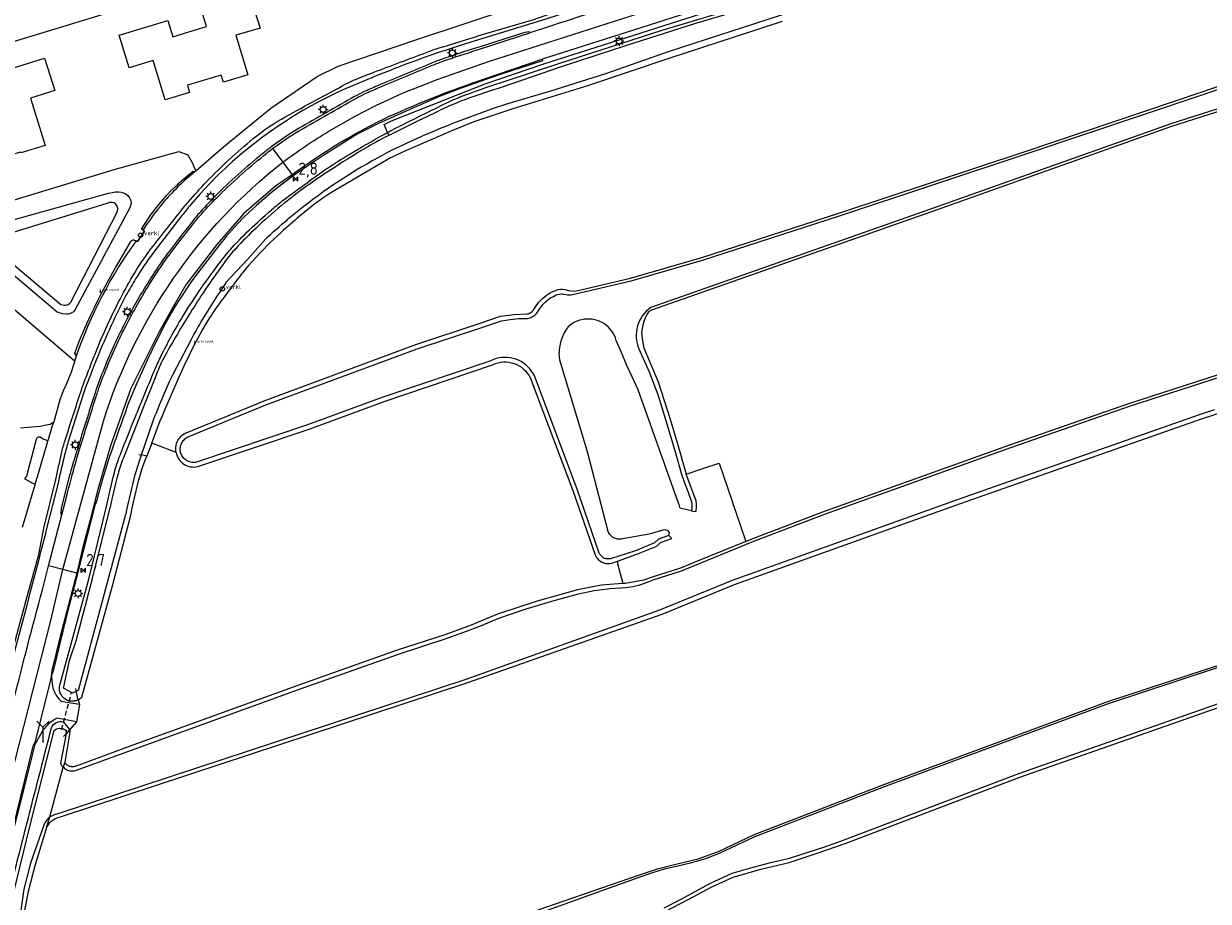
# Model space of a CAD drawing. Extents: x 120829 to 122681, y 456360 to 459111.
# Tile 20 of 32: x 121510 to 121753, y 458228 to 458408. Entities that reach past the tile are written whole.
import ezdxf

# ---------------------------------------------------------------- set-up
doc = ezdxf.new("R2010")
doc.units = 0
doc.header["$LTSCALE"] = 4
doc.linetypes.add('STIPPELFIJN', pattern=[0.375, 0.25, -0.125])
doc.layers.get('0').update_dxf_attribs({"linetype": 'CONTINUOUS'})
for name, color, linetype in [('G_BTD', 3, 'CONTINUOUS'), ('G_OTD', 32, 'CONTINUOUS'), ('G_OWG', 6, 'CONTINUOUS'), ('G_OWT', 6, 'CONTINUOUS'), ('G_WGD', 7, 'CONTINUOUS'), ('G_WGI', 1, 'CONTINUOUS'), ('G_WTD', 5, 'CONTINUOUS'), ('LKWDUP', 5, 'CONTINUOUS'), ('LSHD', 3, 'CONTINUOUS'), ('PPALHM', 10, 'CONTINUOUS')]:
    doc.layers.add(name, color=color, linetype=linetype)
doc.layers.add('PBRD', color=7, linetype='CONTINUOUS', true_color=0xbd2877)
doc.layers.add('PPAL', color=7, linetype='CONTINUOUS', true_color=0xbd2877)
doc.styles.add('ISO', font='ISO')
doc.styles.get("Standard").update_dxf_attribs({"font": 'ISO'})

# ---------------------------------------------------------------- blocks, each defined once
blk = doc.blocks.new('lichtmast')
at = {"color": 0}
for p, q in [((-0.6, 0), (-1, 0)), ((-0.71, 0.71), (-0.42, 0.42)), ((0, 0.6), (0, 1)), ((0.42, 0.42), (0.71, 0.71)), ((0.6, 0), (1, 0)), ((-0.42, -0.42), (-0.71, -0.71)), ((0, -0.6), (0, -1)), ((0.42, -0.42), (0.71, -0.71))]:
    blk.add_line(p, q, dxfattribs=at)
blk.add_circle((0, 0), 0.6, dxfattribs=at)
blk = doc.blocks.new('kilometerpaal')
at = {"color": 0}
for p, q in [((-0.44, 0.44), (0.44, -0.44)), ((-0.44, -0.44), (-0.44, 0.44)), ((0.44, 0.44), (-0.44, -0.44)), ((0.44, -0.44), (0.44, 0.44))]:
    blk.add_line(p, q, dxfattribs=at)
at = {"color": 0, "style": 'ISO'}
blk.add_attdef('KILOMETERPAAL', (0.59, 0.87), '', height=2.5, dxfattribs=at)
blk = doc.blocks.new('verklikker')
at = {"color": 0}
blk.add_circle((0, 0), 0.45, dxfattribs=at)
at = {"color": 0, "style": 'ISO'}
blk.add_attdef('VERKLIKKER', (0.7, 0), '', height=0.9, dxfattribs=at)
blk = doc.blocks.new('grensmarkering')
at = {"linetype": 'ByBlock', "lineweight": -2}
h = blk.add_hatch(color=0, dxfattribs=at)
h.dxf.hatch_style = 1
h.paths.add_polyline_path([(0.09, 0.55, 0.219912), (0.05, 0.61, -0.457379), (0.04, 0.66, 2.245674), (-0.04, 0.66, -0.457379), (-0.05, 0.61, 0.219912), (-0.09, 0.55), (-0.15, 0.04), (-0.18, 0.04), (-0.18, 0.01, 0.018367), (-0.1, 0, -0.954633), (0.1, 0, 0.018367), (0.18, 0.01), (0.18, 0.04), (0.15, 0.04)])
at = {"linetype": 'ByBlock', "lineweight": -2, "true_color": 0x681648}
h = blk.add_hatch(color=219, dxfattribs=at)
h.dxf.hatch_style = 1
h.paths.add_polyline_path([(0.1, 0, 1), (-0.1, 0, 1)])
at = {"linetype": 'ByBlock', "lineweight": -2}
h = blk.add_hatch(color=0, dxfattribs=at)
h.dxf.hatch_style = 1
h.paths.add_polyline_path([(0.18, -0.04, -0.022381), (0.08, -0.06, -0.528879), (-0.08, -0.06, -0.022381), (-0.18, -0.04), (-0.18, -0.13, 0.083333), (0.18, -0.13)])
at = {"color": 0, "linetype": 'ByBlock', "lineweight": -2}
blk.add_attdef('GRENSMARKERING', (0.5, 0.35), '', height=0.5, dxfattribs=at)
blk = doc.blocks.new('wegwijzer')
at = {"color": 0}
for q in [(-0.424, 1.424), (0.424, 1.424), (0, 0)]:
    blk.add_line((0, 1), q, dxfattribs=at)
blk = doc.blocks.new('verkeersbord-pl')
at = {"linetype": 'Continuous'}
blk.add_circle((0, 0), 0.03, dxfattribs=at)

msp = doc.modelspace()

# ---------------------------------------------------------------- linework, layer by layer
at = {"layer": 'G_BTD', "linetype": 'Continuous', "transparency": 33554687}
for points in [[(121541.54, 458320.02), (121536.554, 458321.928)], [(121646.155, 458315.606), (121649.566, 458316.743), (121652.954, 458317.872), (121655.609, 458310.022), (121655.611, 458310.017), (121658.263, 458302.172), (121658.39, 458301.796)], [(121632.07, 458297.775), (121632.069, 458297.263), (121633.192, 458293.144)]]:
    msp.add_lwpolyline(points, dxfattribs=at)
at = {"layer": 'G_OTD', "linetype": 'Continuous', "transparency": 33554687}
for points in [[(121656.892, 458449.565), (121625.34, 458440.03), (121607.8, 458434.7), (121562.39, 458420.835), (121537.35, 458413.19), (121500, 458401.77)], [(121556.28, 458397.49), (121551.25, 458395.97), (121550.81, 458397.43), (121547.116, 458396.311), (121543.88, 458395.33), (121544.33, 458393.87), (121539.3, 458392.35), (121536.86, 458400.42), (121531.91, 458398.92), (121529.89, 458405.6), (121539.85, 458408.61), (121540.86, 458405.26), (121544.141, 458406.256), (121547.78, 458407.36), (121546.76, 458410.71), (121556.71, 458413.73), (121558.77, 458407.06), (121553.83, 458405.58), (121556.28, 458397.49)], [(121514.71, 458382.99), (121509.72, 458381.45), (121509.66, 458381.64), (121505.947, 458380.485), (121502.75, 458379.49), (121502.81, 458379.3), (121500, 458378.43), (121497.8, 458377.75), (121495.6, 458384.85), (121490.65, 458383.31), (121487.85, 458392.6), (121497.79, 458395.68), (121498.82, 458392.34), (121500, 458392.7), (121502.035, 458393.331), (121505.71, 458394.47), (121504.67, 458397.82), (121514.6, 458400.89), (121516.66, 458394.24), (121511.7, 458392.7), (121514.71, 458382.99)], [(121477.134, 458362.317), (121500, 458369.29), (121528.849, 458378.084), (121542.095, 458381.756), (121543.945, 458381.087), (121544.897, 458379.368), (121545.151, 458378.81), (121545.497, 458378.053), (121545.633, 458377.755)], [(121469.033, 458346.871), (121499.85, 458356.62), (121520.207, 458339.293), (121520.33, 458339.189), (121520.792, 458338.796)]]:
    msp.add_lwpolyline(points, dxfattribs=at)
at = {"layer": 'G_OWG', "linetype": 'Continuous', "transparency": 33554687}
for points in [[(121584.929, 458385.655), (121584.198, 458387.294), (121585.754, 458388.055), (121604.948, 458395.637), (121616.943, 458399.724), (121627.697, 458403.141), (121650.887, 458410.504), (121660.859, 458413.688), (121678.797, 458419.424)], [(121616.621, 458400.671), (121616.719, 458400.352), (121608.032, 458397.528), (121600.015, 458394.757), (121595.724, 458393.057), (121589.473, 458390.342), (121583.084, 458387.515), (121578.699, 458385.266), (121570.885, 458380.403), (121566.438, 458377.387), (121565.571, 458376.729)], [(121565.571, 458376.729), (121562.162, 458374.146), (121560.738, 458372.985), (121559.687, 458372.1), (121558.04, 458370.664), (121557.32, 458370.016), (121556.62, 458369.374), (121555.166, 458368.003), (121553.59, 458366.28), (121551.921, 458364.402), (121550.442, 458362.605), (121545.597, 458356.292), (121544.646, 458354.993), (121543.947, 458353.986), (121542.245, 458351.416), (121541.386, 458350.049), (121540.594, 458348.727), (121539.25, 458346.293), (121537.53, 458342.901), (121535.719, 458339.111), (121533.505, 458334.22), (121531.68, 458329.847)], [(121565.389, 458376.968), (121565.571, 458376.729)], [(121521.398, 458295.254), (121523.403, 458303.047), (121525.062, 458309.416)], [(121516.011, 458274.198), (121516.452, 458275.513), (121519.641, 458288.425), (121521.398, 458295.254)], [(121521.398, 458295.254), (121521.182, 458295.31)], [(121521.507, 458269.354), (121521.765, 458268.343)], [(121521.118, 458264.831), (121519.749, 458263.252)], [(121512.611, 458260.156), (121510.626, 458252.242), (121507.114, 458238.415), (121503.122, 458222.218)]]:
    msp.add_lwpolyline(points, dxfattribs=at)
for points in [[(121531.68, 458329.847, 0.0010186), (121528.144, 458319.891)], [(121528.144, 458319.891, 0.0132392), (121526.991, 458316.323)], [(121526.991, 458316.323, 0.0070686), (121525.062, 458309.416)]]:
    msp.add_lwpolyline(points, format="xyb", dxfattribs=at)
at = {"layer": 'G_OWT', "linetype": 'Continuous', "transparency": 33554687}
for points in [[(121662.346, 458427.743), (121662.663, 458425.269), (121662.01, 458423.309), (121658.691, 458421.818), (121643.412, 458417.434), (121617.396, 458408.87), (121601.109, 458403.882), (121598.355, 458403.007)], [(121679.193, 458418.19), (121663.759, 458413.358), (121641.142, 458406.581), (121619.743, 458399.669), (121609.173, 458396.141)], [(121541.54, 458320.02), (121541.49, 458320.39), (121541.47, 458320.76), (121541.49, 458321.12), (121541.55, 458321.49), (121541.64, 458321.85), (121541.77, 458322.19), (121541.94, 458322.52), (121542.13, 458322.84), (121542.36, 458323.13), (121542.62, 458323.39), (121542.9, 458323.63), (121543.2, 458323.85), (121543.52, 458324.03), (121543.83, 458324.16), (121559.62, 458330.65), (121590.71, 458342.17), (121603.72, 458346.46), (121608.08, 458347.97), (121610.89, 458348.35), (121613.53, 458348.44), (121613.73, 458348.49), (121613.96, 458348.57), (121614.18, 458348.68), (121614.38, 458348.81), (121614.58, 458348.96), (121614.75, 458349.14), (121614.9, 458349.33), (121615.36, 458350.08), (121615.97, 458350.87), (121616.66, 458351.58), (121617.43, 458352.21), (121618.27, 458352.75), (121619.18, 458353.2), (121619.91, 458353.43), (121620.41, 458353.5), (121620.76, 458353.5), (121621.27, 458353.43), (121622, 458353.28), (121622.47, 458353.21), (121623.36, 458353.09), (121634.76, 458355.78), (121649.37, 458359.98), (121677.43, 458369.09), (121715.69, 458381.78), (121751.98, 458393.97), (121792.18, 458407.9)], [(121665.832, 458408.421), (121643.01, 458400.933), (121625.739, 458395.11), (121610.641, 458390.482), (121602.63, 458387.802), (121600.404, 458386.969), (121598.206, 458386.064), (121588.593, 458381.877), (121586.546, 458380.937), (121585.727, 458380.525), (121585.522, 458380.417), (121584.727, 458379.978), (121574.14, 458373.77), (121572.908, 458373.008), (121572.493, 458372.736), (121571.448, 458372.036), (121570.424, 458371.296), (121570.031, 458371.006), (121568.885, 458370.115), (121566.406, 458368.057), (121565.945, 458367.666), (121563.613, 458365.617), (121563.147, 458365.193), (121560.8, 458363.01), (121558.907, 458361.085), (121557.063, 458359.113), (121556.421, 458358.39), (121555.796, 458357.651), (121555.191, 458356.896), (121554.985, 458356.63)], [(121809.85, 458407.32), (121745.7, 458386.87), (121696.47, 458369.4), (121639.07, 458349.23), (121638.44, 458348.84), (121638, 458348.22), (121637.54, 458347.11), (121637.22, 458345.86), (121637, 458344.56), (121637.1, 458343.34), (121637.5, 458341.49), (121640.39, 458334.5), (121642.82, 458327.1), (121644.46, 458321.57), (121645.99, 458316.06), (121646.155, 458315.606)], [(121585.78, 458398.519), (121582.262, 458397.115)], [(121584.929, 458385.655), (121585.2, 458385.046)], [(121550.214, 458376.975), (121548.322, 458375.082), (121546.452, 458372.991), (121544.608, 458370.877)], [(121542.751, 458368.615), (121537.724, 458362.147), (121536.759, 458360.859)], [(121536.554, 458321.928), (121538.252, 458326.367), (121538.687, 458327.442), (121539.254, 458328.76), (121542.261, 458335.655), (121543.235, 458337.799), (121545.387, 458342.281), (121546.148, 458343.675), (121546.929, 458345.059), (121547.731, 458346.43), (121548.552, 458347.79)], [(121541.54, 458320.02), (121541.63, 458319.66), (121541.75, 458319.32), (121541.91, 458318.98), (121542.1, 458318.67), (121542.32, 458318.37), (121542.57, 458318.1), (121542.85, 458317.85), (121543.15, 458317.64), (121543.47, 458317.45), (121543.8, 458317.3), (121544.15, 458317.18), (121544.51, 458317.1), (121544.88, 458317.06), (121545.25, 458317.05), (121545.62, 458317.08), (121546, 458317.15), (121568.84, 458324.79), (121584.44, 458330.58), (121606.46, 458338), (121607.05, 458338.25), (121607.59, 458338.42), (121608.13, 458338.53), (121608.69, 458338.59), (121609.25, 458338.6), (121609.81, 458338.55), (121610.36, 458338.44), (121610.89, 458338.28), (121611.41, 458338.07), (121611.91, 458337.81), (121612.38, 458337.51), (121612.81, 458337.15), (121613.21, 458336.76), (121613.57, 458336.33), (121613.88, 458335.87), (121614.15, 458335.38), (121614.38, 458334.83), (121622.91, 458312.21), (121627.48, 458299.06)], [(121658.39, 458301.796), (121659.85, 458302.39), (121674.71, 458308.06), (121712.51, 458321.58), (121736.91, 458330.09), (121757.87, 458336.85)], [(121523.079, 458333.553), (121522.586, 458332.12), (121519.454, 458322.273)], [(121756.43, 458328.37), (121751.76, 458326.86), (121702.34, 458309.49), (121656.03, 458292.91), (121641.13, 458286.85), (121601.3, 458272.78), (121517.99, 458245.33), (121517.48, 458245.2), (121517.05, 458245.04), (121516.64, 458244.84), (121516.25, 458244.6), (121515.89, 458244.32), (121515.56, 458244), (121515.27, 458243.65), (121515.045, 458243.32), (121515.062, 458243.378)], [(121536.554, 458321.928), (121535.538, 458319.271)], [(121521.507, 458269.354), (121521.759, 458269.509), (121521.879, 458269.597), (121521.97, 458269.672), (121521.993, 458269.691), (121522.002, 458269.699), (121522.205, 458269.898), (121528.517, 458292.706), (121532.286, 458307.185), (121532.636, 458308.947), (121533.013, 458310.703), (121533.417, 458312.454), (121533.847, 458314.198), (121534.1, 458315.136), (121534.379, 458316.066), (121534.685, 458316.988), (121535.017, 458317.901), (121535.538, 458319.271)], [(121535.538, 458319.271), (121534.428, 458319.521)], [(121647.225, 458308.095), (121647.538, 458308.031), (121648.123, 458307.905), (121648.17, 458308.12), (121648.25, 458308.76), (121648.26, 458309.41), (121648.19, 458310.13), (121647.04, 458313.17), (121646.155, 458315.606)], [(121517.355, 458313.776), (121515.067, 458304.69)], [(121517.644, 458272.022), (121523.641, 458294.036), (121527.236, 458308.681)], [(121632.07, 458297.775), (121636.061, 458299.182), (121640.109, 458300.838), (121640.899, 458301.601), (121643.231, 458302.41), (121642.594, 458302.983)], [(121658.39, 458301.796), (121648.956, 458297.958), (121644.98, 458296.34), (121639.21, 458294.45), (121637.4, 458293.88), (121635.54, 458293.5), (121633.72, 458293.18), (121633.192, 458293.144)], [(121627.48, 458299.06), (121627.61, 458298.79), (121627.76, 458298.53), (121627.94, 458298.3), (121628.14, 458298.08), (121628.37, 458297.89), (121628.61, 458297.72), (121628.87, 458297.57), (121629.14, 458297.45), (121629.42, 458297.36), (121629.71, 458297.3), (121630.01, 458297.27), (121630.3, 458297.27), (121630.6, 458297.3), (121630.89, 458297.36), (121632.07, 458297.775)], [(121633.192, 458293.144), (121629.622, 458292.897)], [(121629.622, 458292.897), (121628.8, 458292.84), (121623.88, 458291.88), (121615.61, 458289.55), (121607.45, 458286.86), (121602.09, 458284.64), (121596.67, 458282.68), (121586.92, 458279.47), (121566.34, 458272.22), (121533.41, 458260.27), (121520.87, 458255.68), (121520.68, 458255.63), (121520.5, 458255.6), (121520.31, 458255.59), (121520.13, 458255.6), (121519.95, 458255.62), (121519.77, 458255.67), (121519.6, 458255.73), (121519.43, 458255.81), (121519.27, 458255.91), (121519.13, 458256.02), (121518.99, 458256.15), (121518.88, 458256.29), (121518.77, 458256.44), (121518.712, 458256.544)], [(121587.33, 458216.45), (121636.37, 458233.36), (121640.3, 458234.69), (121644.32, 458235.69), (121648.64, 458236.75), (121652.81, 458238.24), (121659.95, 458241.61), (121686.32, 458251.8), (121732.61, 458268.95), (121760.8, 458278.23)], [(121641.87, 458225.94), (121646.71, 458228.42), (121651.44, 458230.99), (121655.76, 458232.99), (121661.44, 458234.62), (121667.27, 458235.99), (121673.04, 458237.85), (121678.73, 458239.86), (121714.58, 458253.48), (121768.95, 458272.53)], [(121519.648, 458269.111), (121520.798, 458269.095)], [(121521.507, 458269.354), (121521.069, 458271.074)], [(121519.749, 458263.252), (121518.501, 458264.779)], [(121519.749, 458263.252), (121519.77, 458262.981), (121519.753, 458262.709), (121518.832, 458256.978), (121518.712, 458256.544)], [(121519.749, 458263.252), (121518.985, 458262.371)], [(121518.712, 458256.544), (121518.426, 458255.51)], [(121515.062, 458243.378), (121515.665, 458245.332)], [(121515.062, 458243.378), (121512.599, 458235.262), (121511.219, 458230.042), (121509.941, 458223.365)]]:
    msp.add_lwpolyline(points, dxfattribs=at)
for points in [[(121598.355, 458403.007, 0.0143332), (121585.78, 458398.519)], [(121582.262, 458397.115, 0.0034326), (121576.375, 458394.637)], [(121609.173, 458396.141, 0.0132932), (121600.823, 458393.282)], [(121576.375, 458394.637, 0.0887466), (121550.214, 458376.975)], [(121600.823, 458393.282, 0.0250567), (121596.506, 458391.422)], [(121596.506, 458391.422, 0.0019962), (121586.07, 458386.243)], [(121584.166, 458385.24, -0.0035843), (121584.929, 458385.655)], [(121584.929, 458385.655, -0.0052257), (121586.07, 458386.243)], [(121577.176, 458381.215, -0.0084423), (121584.166, 458385.24)], [(121572.391, 458378.195, -0.0119697), (121577.176, 458381.215)], [(121571.045, 458377.26, -0.0099958), (121572.391, 458378.195)], [(121564.024, 458372.133, -0.0018181), (121571.045, 458377.26)], [(121544.608, 458370.877, 0.0119004), (121542.751, 458368.615)], [(121561.605, 458370.207, -0.0190917), (121564.024, 458372.133)], [(121557.13, 458366.201, -0.0097892), (121561.605, 458370.207)], [(121553.044, 458362.052, -0.0163934), (121557.13, 458366.201)], [(121550.806, 458359.342, -0.0274673), (121553.044, 458362.052)], [(121536.759, 458360.859, 0.0190944), (121533.265, 458355.647)], [(121547.343, 458354.619, -0.0014687), (121550.806, 458359.342)], [(121554.985, 458356.63, 0.00184), (121553.076, 458354.125)], [(121533.265, 458355.647, 0.0140031), (121531.342, 458352.329)], [(121543.121, 458348.224, -0.0100185), (121546.708, 458353.718)], [(121546.708, 458353.718, -0.0078039), (121547.343, 458354.619)], [(121553.076, 458354.125, 0.0015005), (121550.83, 458351.143)], [(121531.342, 458352.329, 0.0144681), (121528.631, 458346.911)], [(121550.83, 458351.143, 0.0225784), (121548.552, 458347.79)], [(121528.631, 458346.911, 0.01959), (121523.079, 458333.553)], [(121540.774, 458344.211, -0.0141673), (121543.121, 458348.224)], [(121538.659, 458340.17, -0.009119), (121540.774, 458344.211)], [(121537.402, 458337.474, -0.0144398), (121538.659, 458340.17)], [(121536.356, 458335.015, -0.0031943), (121537.402, 458337.474)], [(121534.085, 458329.549, -0.0013514), (121536.356, 458335.015)], [(121534.085, 458329.549, 0.0026441), (121533.505, 458328.118)], [(121530.083, 458319.502, -0.0004806), (121533.505, 458328.118)], [(121519.454, 458322.273, 0.0156008), (121518.702, 458319.594)], [(121518.702, 458319.594, 0.0073925), (121517.355, 458313.776)], [(121528.892, 458315.874, -0.0300619), (121530.083, 458319.502)], [(121527.236, 458308.681, -0.0156076), (121528.892, 458315.874)], [(121515.067, 458304.69, -0.0026701), (121507.641, 458276.21)], [(121517.958, 458270.387, -0.1626815), (121517.644, 458272.022)], [(121519.188, 458269.266, -0.1620456), (121517.958, 458270.387)], [(121519.648, 458269.111, -0.0449445), (121519.188, 458269.266)], [(121521.507, 458269.354, -0.0721003), (121520.798, 458269.095)], [(121516.005, 458263.557, -0.4254907), (121518.501, 458264.779)], [(121505.952, 458224.24, -0.0015001), (121516.005, 458263.557)]]:
    msp.add_lwpolyline(points, format="xyb", dxfattribs=at)
at = {"layer": 'G_WGD', "linetype": 'Continuous', "transparency": 33554687}
for points in [[(121652.75, 458418.573, 0.0009106), (121614.096, 458406.07)], [(121597.049, 458400.526, -0.007972), (121604.216, 458402.857)], [(121593.511, 458399.19, -0.0157211), (121597.049, 458400.526)], [(121583.012, 458394.793, -0.0022371), (121593.511, 458399.19)], [(121585.33, 458388.961, -0.0259464), (121604.627, 458396.584)], [(121566.887, 458386.039, -0.0030816), (121578.382, 458392.614)], [(121578.382, 458392.614, -0.0197869), (121580.192, 458393.542)], [(121580.192, 458393.542, -0.0081293), (121583.012, 458394.793)], [(121585.33, 458388.961, 0.0468588), (121565.389, 458376.968)], [(121561.317, 458382.329, -0.030833), (121566.887, 458386.039)], [(121563.429, 458379.548, -0.028014), (121572.876, 458385.885)], [(121550.429, 458372.818, -0.0237118), (121560.162, 458381.426)], [(121560.162, 458381.426, -0.005862), (121561.317, 458382.329)], [(121526.652, 458326.465, -0.1506123), (121563.429, 458379.548)], [(121546.815, 458368.995, -0.0095431), (121550.429, 458372.818)], [(121545.142, 458367.007, -0.0194144), (121546.815, 458368.995)], [(121540.113, 458360.474, -0.0022556), (121545.142, 458367.007)], [(121536.111, 458354.538, -0.0121453), (121539.125, 458359.116)], [(121539.125, 458359.116, -0.0112073), (121540.113, 458360.474)], [(121533.283, 458349.756, -0.0121013), (121536.111, 458354.538)], [(121531.036, 458345.561, -0.0093077), (121533.283, 458349.756)], [(121529.325, 458342.032, -0.0110614), (121531.036, 458345.561)], [(121527.212, 458337.118, -0.0115619), (121529.325, 458342.032)], [(121525.55, 458332.663, -0.0129722), (121527.212, 458337.118)], [(121525.177, 458331.533, -0.0061129), (121525.55, 458332.663)], [(121522.025, 458321.557, -0.0007867), (121525.177, 458331.533)], [(121520.974, 458318.012, -0.0082115), (121522.025, 458321.557)], [(121519.127, 458311.151, -0.0042704), (121520.974, 458318.012)], [(121502.713, 458246.671, -0.0065751), (121514.127, 458291.867)], [(121516.158, 458272.561, 0.0487162), (121516.377, 458271.517)], [(121516.377, 458271.517, 0.1182133), (121517.699, 458269.319)], [(121516.757, 458265.343, 0.0904113), (121514.613, 458263.527)]]:
    msp.add_lwpolyline(points, format="xyb", dxfattribs=at)
for points in [[(121572.876, 458385.885), (121578.296, 458389.01), (121582.531, 458391.158), (121588.118, 458393.766), (121591.447, 458395.098), (121595.103, 458396.501), (121605.822, 458400.286), (121653.687, 458415.66)], [(121654.623, 458412.746), (121637.093, 458407.15), (121617.737, 458401.051), (121616.621, 458400.671)], [(121604.216, 458402.857), (121614.096, 458406.07)], [(121604.627, 458396.584), (121616.621, 458400.671)], [(121561.317, 458382.329), (121563.429, 458379.548)], [(121563.429, 458379.548), (121565.389, 458376.968)], [(121565.389, 458376.968), (121561.932, 458374.615), (121555.459, 458369.061), (121549.923, 458362.703), (121543.584, 458354.426), (121540.926, 458349.868), (121538.095, 458344.774), (121532.282, 458333.144), (121528.092, 458321.402), (121525.507, 458312.439), (121523.92, 458306.256), (121522.396, 458300.347), (121521.182, 458295.31)], [(121500, 458365.5), (121527.7, 458373.17), (121528.42, 458373.35), (121529.14, 458373.47), (121529.72, 458373.47), (121530.3, 458373.42), (121531.1, 458373.13), (121531.64, 458372.73), (121532.02, 458372.24), (121532.3, 458371.68), (121532.33, 458371.15), (121532.1, 458370.23), (121520.83, 458349.35), (121520.5, 458348.87), (121520.02, 458348.58), (121519.45, 458348.41), (121519.06, 458348.38), (121518.28, 458348.43), (121517.14, 458348.78), (121501.29, 458362.21)], [(121529.18, 458370.97), (121528.84, 458371.19), (121528.46, 458371.29), (121527.99, 458371.27), (121527.34, 458371.11), (121502.98, 458363.55), (121504.18, 458361.92), (121517.91, 458350.35), (121518.54, 458350.23), (121518.98, 458350.26), (121519.39, 458350.37), (121519.71, 458350.55), (121520.02, 458350.89), (121520.12, 458351.11), (121529.52, 458369.44), (121529.6, 458370.08), (121529.5, 458370.54), (121529.18, 458370.97)], [(121518.302, 458296.064), (121526.652, 458326.465)], [(121518.157, 458307.269), (121519.127, 458311.151)], [(121515.422, 458296.817), (121518.157, 458307.269)], [(121488.99, 458180.552), (121500.204, 458224.404), (121515.78, 458285.3), (121518.302, 458296.064)], [(121514.127, 458291.867), (121515.422, 458296.817)], [(121518.302, 458296.064), (121515.422, 458296.817)], [(121521.182, 458295.31), (121518.302, 458296.064)], [(121521.182, 458295.31), (121517.793, 458282.299), (121516.063, 458275.303), (121515.907, 458274.252)], [(121515.907, 458274.252), (121515.768, 458273.319), (121512.597, 458260.562), (121512.402, 458260.206)], [(121516.011, 458274.198), (121515.907, 458274.252)], [(121516.011, 458274.198), (121516.158, 458272.561)], [(121521.765, 458268.343), (121519.546, 458268.723), (121518.071, 458268.975), (121517.699, 458269.319)], [(121521.765, 458268.343), (121521.118, 458264.831)], [(121521.118, 458264.831), (121518.636, 458265.29), (121517.164, 458265.562), (121516.757, 458265.343)], [(121514.613, 458263.527), (121514.32, 458263.147), (121512.611, 458260.156)], [(121512.402, 458260.206), (121512.198, 458259.834), (121502.99, 458222.693), (121502.881, 458222.278)], [(121512.611, 458260.156), (121512.402, 458260.206)]]:
    msp.add_lwpolyline(points, dxfattribs=at)
at = {"layer": 'G_WGI', "linetype": 'Continuous', "transparency": 33554687}
for points in [[(121614.096, 458406.07), (121614.009, 458406.31), (121613.095, 458406.166), (121611.977, 458405.792), (121604.084, 458403.287)], [(121518.157, 458307.269), (121517.968, 458307.339), (121518.072, 458308.633), (121519.788, 458315.392)]]:
    msp.add_lwpolyline(points, dxfattribs=at)
for points in [[(121604.084, 458403.287, 0.0077048), (121596.903, 458400.952)], [(121596.903, 458400.952, 0.0156061), (121593.339, 458399.606)], [(121593.339, 458399.606, 0.0021684), (121582.836, 458395.207)], [(121582.836, 458395.207, 0.0082226), (121580.003, 458393.95)], [(121578.161, 458393.006, 0.0031082), (121566.661, 458386.428)], [(121580.003, 458393.95, 0.0198856), (121578.161, 458393.006)], [(121566.661, 458386.428, 0.0311139), (121561.045, 458382.687)], [(121559.88, 458381.777, 0.0237809), (121550.108, 458373.133)], [(121561.045, 458382.687, 0.0071797), (121559.88, 458381.777)], [(121550.108, 458373.133, 0.0095124), (121546.482, 458369.298)], [(121546.482, 458369.298, 0.0194022), (121544.787, 458367.283)], [(121544.787, 458367.283, 0.0024244), (121539.755, 458360.747)], [(121538.755, 458359.373, 0.0121956), (121535.729, 458354.776)], [(121539.755, 458360.747, 0.0110753), (121538.755, 458359.373)], [(121535.729, 458354.776, 0.0119012), (121532.89, 458349.976)], [(121532.89, 458349.976, 0.0087093), (121530.635, 458345.767)], [(121530.635, 458345.767, 0.0108931), (121528.916, 458342.219)], [(121528.916, 458342.219, 0.0114191), (121526.794, 458337.286)], [(121526.794, 458337.286, 0.0130549), (121525.124, 458332.809)], [(121525.124, 458332.809, 0.0055342), (121524.748, 458331.67)], [(121524.748, 458331.67, 0.0007866), (121521.596, 458321.692)], [(121521.596, 458321.692, 0.0081792), (121520.541, 458318.133)], [(121519.788, 458315.392, -0.0017893), (121520.541, 458318.133)]]:
    msp.add_lwpolyline(points, format="xyb", dxfattribs=at)
at = {"layer": 'G_WTD', "linetype": 'Continuous', "transparency": 33554687}
for points in [[(121736.573, 458432.343), (121717.592, 458426.139), (121692.99, 458418.884), (121681.831, 458415.117), (121674.734, 458413.02), (121665.398, 458409.662), (121642.685, 458402.264), (121629.399, 458397.631), (121618.307, 458394.124), (121609.315, 458391.424), (121606.404, 458390.46)], [(121545.633, 458377.755), (121551.279, 458382.684), (121560.958, 458390.662), (121570.467, 458397.155), (121574.782, 458399.268), (121590.692, 458404.634), (121610.715, 458411.301), (121611.892, 458411.693), (121611.862, 458411.854), (121644.351, 458422.168), (121644.412, 458421.976), (121661.652, 458427.517)], [(121661.652, 458427.517), (121662.011, 458426.078), (121661.596, 458423.976), (121658.264, 458422.355), (121643.438, 458418.087), (121623.931, 458411.934), (121614.835, 458408.768), (121603.356, 458405.371)], [(121679.404, 458417.501), (121663.848, 458412.621), (121648.055, 458407.986), (121633.731, 458403.44), (121620.298, 458399.05), (121608.629, 458394.991)], [(121642.594, 458302.983), (121640.497, 458302.256), (121639.692, 458301.477), (121635.777, 458299.876), (121630.66, 458298.26), (121630.48, 458298.22), (121630.31, 458298.2), (121630.13, 458298.2), (121629.96, 458298.21), (121629.78, 458298.23), (121629.61, 458298.27), (121629.44, 458298.33), (121629.28, 458298.4), (121629.13, 458298.49), (121628.98, 458298.59), (121628.85, 458298.7), (121628.72, 458298.82), (121628.61, 458298.96), (121628.5, 458299.1), (121628.41, 458299.25), (121628.34, 458299.41), (121623.78, 458312.52), (121615.24, 458335.18), (121615.02, 458335.72), (121614.75, 458336.23), (121614.43, 458336.72), (121614.08, 458337.18), (121613.68, 458337.61), (121613.25, 458338), (121612.79, 458338.36), (121612.29, 458338.67), (121611.77, 458338.93), (121611.23, 458339.15), (121610.68, 458339.32), (121610.11, 458339.44), (121609.53, 458339.51), (121608.95, 458339.53), (121608.36, 458339.5), (121607.79, 458339.41), (121607.22, 458339.28), (121606.67, 458339.1), (121606.13, 458338.86), (121584.13, 458331.45), (121568.53, 458325.67), (121545.77, 458318.05), (121545.54, 458318), (121545.3, 458317.98), (121545.07, 458317.98), (121544.83, 458317.99), (121544.6, 458318.03), (121544.37, 458318.09), (121544.14, 458318.17), (121543.93, 458318.26), (121543.72, 458318.38), (121543.52, 458318.51), (121543.34, 458318.66), (121543.17, 458318.82), (121543.01, 458319), (121542.87, 458319.19), (121542.75, 458319.39), (121542.64, 458319.6), (121542.55, 458319.82), (121542.48, 458320.05), (121542.44, 458320.28), (121542.41, 458320.51), (121542.4, 458320.75), (121542.41, 458320.98), (121542.44, 458321.22), (121542.5, 458321.45), (121542.57, 458321.67), (121542.66, 458321.89), (121542.77, 458322.1), (121542.9, 458322.3), (121543.04, 458322.49), (121543.2, 458322.66), (121543.37, 458322.83), (121543.56, 458322.97), (121543.76, 458323.1), (121543.97, 458323.21), (121544.19, 458323.3), (121559.96, 458329.78), (121591.01, 458341.29), (121604.02, 458345.58), (121608.3, 458347.06), (121610.07, 458347.33), (121611.86, 458347.48), (121613.65, 458347.51), (121613.92, 458347.57), (121614.18, 458347.66), (121614.43, 458347.76), (121614.67, 458347.89), (121614.9, 458348.03), (121615.11, 458348.2), (121615.31, 458348.38), (121615.5, 458348.58), (121615.66, 458348.8), (121616, 458349.37), (121616.39, 458349.92), (121616.82, 458350.42), (121617.29, 458350.9), (121617.8, 458351.33), (121618.35, 458351.71), (121618.92, 458352.05), (121619.52, 458352.34), (121620.12, 458352.52), (121620.49, 458352.57), (121620.7, 458352.58), (121621.1, 458352.52), (121621.79, 458352.36), (121622.03, 458352.34), (121622.6, 458352.37), (121623.48, 458352.55), (121634.9, 458355.24), (121649.53, 458359.45), (121677.6, 458368.57), (121715.87, 458381.26), (121752.16, 458393.44), (121792.36, 458407.38)], [(121809.67, 458407.84), (121745.52, 458387.4), (121696.28, 458369.92), (121638.88, 458349.75), (121638.48, 458349.45), (121638.03, 458349.05)], [(121585.2, 458385.046), (121584.585, 458384.739)], [(121534.804, 458365.585), (121534.485, 458365.846), (121535.137, 458366.897), (121535.82, 458367.929), (121536.532, 458368.941), (121536.899, 458369.439), (121537.273, 458369.932), (121538.043, 458370.901), (121538.841, 458371.847), (121539.658, 458372.761), (121540.5, 458373.651), (121541.368, 458374.517), (121541.811, 458374.94), (121542.26, 458375.357), (121543.176, 458376.171), (121544.116, 458376.959), (121545.077, 458377.719), (121545.424, 458377.573)], [(121545.633, 458377.755), (121545.424, 458377.573)], [(121534.804, 458365.585), (121535.812, 458367.16)], [(121521.126, 458339.842), (121520.759, 458340.296), (121521.36, 458341.885), (121521.987, 458343.464), (121522.64, 458345.033), (121523.318, 458346.591), (121524.018, 458348.128), (121524.743, 458349.654), (121525.493, 458351.168), (121526.268, 458352.669), (121527.42, 458354.824), (121528.598, 458356.964), (121529.197, 458358.029), (121529.803, 458359.09), (121531.033, 458361.201), (121532.29, 458363.296), (121532.381, 458363.414), (121532.496, 458363.509), (121532.504, 458363.513), (121532.511, 458363.518), (121532.531, 458363.53), (121532.551, 458363.541), (121532.561, 458363.546), (121532.629, 458363.575), (121532.774, 458363.611), (121532.923, 458363.613), (121532.955, 458363.608), (121532.979, 458363.6), (121532.985, 458363.598), (121533.199, 458363.506), (121533.412, 458363.41)], [(121533.412, 458363.41), (121533.647, 458363.295), (121535.048, 458365.396), (121534.804, 458365.585)], [(121559.88, 458363.794), (121556.168, 458359.611), (121551.848, 458354.962)], [(121638.03, 458349.05), (121637.61, 458348.61), (121637.23, 458348.14), (121636.9, 458347.64), (121636.61, 458347.11), (121636.37, 458346.56), (121636.17, 458345.99), (121636.03, 458345.41), (121635.94, 458344.81), (121635.9, 458344.21), (121635.91, 458343.61), (121635.98, 458343.01), (121636.09, 458342.42), (121636.26, 458341.84), (121636.48, 458341.28), (121638.58, 458336.57), (121640.4, 458331.75), (121641.94, 458326.83), (121643.04, 458323.16), (121644.09, 458319.47), (121645.1, 458315.78), (121645.81, 458313.82), (121646.54, 458311.87), (121647.28, 458309.93), (121647.32, 458309.46), (121647.33, 458308.99), (121647.29, 458308.52), (121647.225, 458308.095)], [(121647.225, 458308.095), (121646.637, 458308.215), (121644.901, 458308.643), (121644.88, 458308.77), (121644.81, 458309.08), (121644.7, 458309.38), (121644.57, 458309.67), (121636.28, 458332.86), (121635.07, 458335.56), (121633.95, 458338.03), (121632.87, 458340.51), (121631.83, 458343.02), (121631.67, 458343.52), (121631.46, 458344.01), (121631.2, 458344.48), (121630.91, 458344.93), (121630.58, 458345.34), (121630.21, 458345.73), (121629.81, 458346.08), (121629.38, 458346.39), (121628.92, 458346.67), (121628.44, 458346.9), (121627.94, 458347.09), (121627.43, 458347.24), (121626.91, 458347.34), (121626.37, 458347.39), (121625.84, 458347.39), (121625.31, 458347.35), (121624.78, 458347.26), (121624.27, 458347.13), (121623.77, 458346.95), (121623.28, 458346.72), (121622.82, 458346.45), (121622.39, 458346.15), (121621.98, 458345.8), (121621.55, 458345.22), (121621.16, 458344.6), (121620.84, 458343.95), (121620.57, 458343.27), (121620.36, 458342.58), (121620.22, 458341.87), (121620.13, 458341.14), (121620.11, 458340.42)], [(121544.554, 458343.048), (121540.863, 458336.004), (121540.588, 458335.451)], [(121520.792, 458338.796), (121521.126, 458339.842)], [(121642.594, 458302.983), (121642.742, 458303.616), (121642.377, 458304.068), (121641.561, 458304.142), (121638.574, 458303.307), (121633.09, 458302.31), (121632.88, 458302.27), (121632.67, 458302.24), (121632.46, 458302.23), (121632.25, 458302.24), (121632.04, 458302.27), (121631.84, 458302.31), (121631.64, 458302.38), (121631.44, 458302.45), (121631.25, 458302.55), (121631.08, 458302.66), (121630.91, 458302.79), (121630.75, 458302.93), (121630.61, 458303.08), (121630.48, 458303.25), (121630.36, 458303.43), (121630.26, 458303.61), (121630.18, 458303.8), (121625.9, 458320.19), (121620.26, 458338.97), (121620.15, 458339.69), (121620.11, 458340.42)], [(121520.792, 458338.796), (121519.993, 458336.295), (121519.02, 458333.956), (121518.411, 458332.694), (121517.739, 458330.861), (121516.454, 458326.29), (121516.416, 458326.201)], [(121518.426, 458255.51), (121518.51, 458255.42), (121518.69, 458255.27), (121518.88, 458255.14), (121519.08, 458255.02), (121519.3, 458254.93), (121519.52, 458254.85), (121519.74, 458254.79), (121519.97, 458254.75), (121520.21, 458254.73), (121520.44, 458254.74), (121520.67, 458254.76), (121520.9, 458254.8), (121521.13, 458254.87), (121533.7, 458259.46), (121566.63, 458271.41), (121587.19, 458278.66), (121596.95, 458281.87), (121600.59, 458283.16), (121604.19, 458284.56), (121607.75, 458286.06), (121613.14, 458287.88), (121618.59, 458289.55), (121624.08, 458291.05), (121627.29, 458291.75), (121630.54, 458292.18), (121633.82, 458292.33), (121635.25, 458292.56), (121636.67, 458292.9), (121638.05, 458293.35), (121639.39, 458293.9), (121645.18, 458295.8), (121660.06, 458301.85), (121674.91, 458307.51), (121712.71, 458321.04), (121737.09, 458329.54), (121758.06, 458336.3)], [(121515.665, 458245.332), (121516.47, 458245.71), (121516.88, 458245.89), (121517.31, 458246.04), (121517.75, 458246.15), (121601.02, 458273.59), (121640.74, 458287.8), (121655.67, 458293.86), (121702, 458310.45), (121751.44, 458327.82), (121754.56, 458328.85)], [(121534.734, 458329.065), (121534.026, 458327.278), (121530.747, 458318.969)], [(121534.428, 458319.521), (121536.92, 458326.703), (121537.338, 458327.828)], [(121516.416, 458326.201), (121515.7, 458325.77), (121514.88, 458325.62), (121513.68, 458325.38), (121511.96, 458325.22), (121509.616, 458325.004)], [(121516.416, 458326.201), (121516.112, 458325.486), (121515.282, 458322.437)], [(121515.282, 458322.437), (121514.17, 458322.84), (121513.67, 458323.15), (121513.33, 458323.2), (121513.1, 458323.14), (121512.84, 458322.72), (121510.88, 458315.2), (121510.44, 458314.66), (121510.66, 458314.53), (121512.27, 458313.65), (121512.69, 458313.632)], [(121512.69, 458313.632), (121513.188, 458315.284), (121514.992, 458321.372), (121515.282, 458322.437)], [(121492.376, 458231.863), (121492.671, 458232.047), (121493.786, 458232.816), (121494.976, 458233.826), (121495.601, 458234.491), (121496.534, 458235.458), (121497.221, 458236.439), (121498.252, 458239.786), (121499.075, 458243.899), (121499.941, 458248.23), (121507.259, 458276.542), (121511.003, 458290.523), (121513.39, 458299.145), (121514.464, 458304.498), (121516.92, 458314.463)], [(121512.69, 458313.632), (121509.979, 458304.648)], [(121521.069, 458271.074), (121520.296, 458270.677), (121520.094, 458270.793), (121518.459, 458271.736), (121519.677, 458277.362), (121521.032, 458281.437), (121524.388, 458294.179), (121528.014, 458308.741)], [(121521.069, 458271.074), (121521.524, 458271.307), (121531.217, 458307.409)], [(121587.7, 458215.4), (121636.5, 458232.97), (121639.1, 458233.88), (121641.74, 458234.66), (121644.42, 458235.29), (121647.33, 458235.95), (121650.18, 458236.8), (121652.97, 458237.85), (121660.12, 458241.23), (121686.47, 458251.41), (121732.75, 458268.55), (121760.93, 458277.83)], [(121768.7, 458273.23), (121714.32, 458254.18), (121678.47, 458240.56), (121674.7, 458239.21), (121670.9, 458237.92), (121667.07, 458236.71), (121663.18, 458235.83), (121659.32, 458234.83), (121655.5, 458233.69), (121651.1, 458231.66), (121647.94, 458229.93), (121644.76, 458228.25), (121641.55, 458226.62)], [(121508.814, 458223.921), (121508.327, 458223.674), (121508.185, 458223.602), (121506.928, 458224.25), (121511.594, 458243.383), (121516.577, 458263.029)], [(121518.985, 458262.371), (121517.829, 458256.339)], [(121518.153, 458263.464), (121518.302, 458263.423)], [(121518.985, 458262.371), (121519.087, 458262.905)], [(121515.665, 458245.332), (121518.426, 458255.51)], [(121514.46, 458243.616), (121511.72, 458235.828), (121510.299, 458230.478), (121509.425, 458224.231), (121508.814, 458223.921)]]:
    msp.add_lwpolyline(points, dxfattribs=at)
for points in [[(121596.312, 458403.216, -0.0055394), (121603.356, 458405.371)], [(121596.312, 458403.216, 0.0117037), (121592.888, 458402.038)], [(121582.114, 458398.004, -0.0020347), (121592.888, 458402.038)], [(121578.675, 458396.652, -0.0062339), (121582.114, 458398.004)], [(121564.032, 458388.903, -0.0044237), (121576.395, 458395.588)], [(121576.395, 458395.588, -0.024539), (121578.675, 458396.652)], [(121608.629, 458394.991, 0.0130674), (121600.623, 458392.302)], [(121596.43, 458390.537, 0.0022266), (121590.644, 458387.734)], [(121606.404, 458390.46, 0.0218078), (121591.742, 458384.744)], [(121600.623, 458392.302, 0.0245343), (121596.43, 458390.537)], [(121557.386, 458384.389, -0.0460541), (121564.032, 458388.903)], [(121590.644, 458387.734, 0.0019621), (121585.2, 458385.046)], [(121547.778, 458375.529, -0.028267), (121557.386, 458384.389)], [(121584.585, 458384.739, 0.0190955), (121580.37, 458382.429)], [(121591.742, 458384.744, 0.0089566), (121585.805, 458381.995)], [(121580.37, 458382.429, 0.0106681), (121573.059, 458377.835)], [(121585.805, 458381.995, 0.0098319), (121581.797, 458379.834)], [(121581.797, 458379.834, 0.0458953), (121564.406, 458367.79)], [(121545.424, 458377.573, 0.0471802), (121539.211, 458371.62)], [(121570.742, 458376.322, 0.0073122), (121568.469, 458374.743)], [(121573.059, 458377.835, 0.0073171), (121570.742, 458376.322)], [(121544.084, 458371.41, -0.0060048), (121547.778, 458375.529)], [(121568.469, 458374.743, 0.0176181), (121563.075, 458370.585)], [(121539.211, 458371.62, 0.0306733), (121535.812, 458367.16)], [(121542.223, 458369.182, -0.0114677), (121544.084, 458371.41)], [(121537.037, 458362.632, -0.0017205), (121542.223, 458369.182)], [(121563.075, 458370.585, 0.0174758), (121557.988, 458366.058)], [(121557.988, 458366.058, 0.0184034), (121553.807, 458361.871)], [(121559.88, 458363.794, -0.01315), (121564.406, 458367.79)], [(121521.126, 458339.842, -0.0729692), (121533.412, 458363.41)], [(121533.089, 458356.892, -0.0210866), (121536.108, 458361.408)], [(121536.108, 458361.408, -0.0088497), (121537.037, 458362.632)], [(121553.807, 458361.871, 0.0311201), (121551.582, 458359.146)], [(121551.582, 458359.146, 0.0014037), (121548.023, 458354.157)], [(121530.072, 458351.496, -0.018398), (121533.089, 458356.892)], [(121551.848, 458354.962, 0.013999), (121546.332, 458346.257)], [(121548.023, 458354.157, 0.0080882), (121547.462, 458353.337)], [(121527.723, 458346.704, -0.0085479), (121530.072, 458351.496)], [(121547.462, 458353.337, 0.0059915), (121544.506, 458348.74)], [(121526.019, 458342.862, -0.0108712), (121527.723, 458346.704)], [(121544.506, 458348.74, 0.0063837), (121541.811, 458344.312)], [(121541.811, 458344.312, 0.0093894), (121538.966, 458339.289)], [(121546.332, 458346.257, 0.0106166), (121544.554, 458343.048)], [(121524.291, 458338.589, -0.0061242), (121526.019, 458342.862)], [(121538.966, 458339.289, 0.0261982), (121538.094, 458337.454)], [(121522.501, 458333.865, -0.0055142), (121524.291, 458338.589)], [(121538.094, 458337.454, 0.0023924), (121537.452, 458335.873)], [(121537.452, 458335.873, 0.0006079), (121534.734, 458329.065)], [(121540.588, 458335.451, 0.0164949), (121537.338, 458327.828)], [(121518.69, 458322.174, -0.0018538), (121521.826, 458331.916)], [(121521.826, 458331.916, -0.0088989), (121522.501, 458333.865)], [(121518.066, 458319.891, -0.0201965), (121518.69, 458322.174)], [(121516.92, 458314.463, -0.008838), (121518.066, 458319.891)], [(121530.747, 458318.969, 0.0287922), (121529.647, 458315.631)], [(121534.428, 458319.521, 0.024396), (121532.818, 458314.347)], [(121529.647, 458315.631, 0.0140461), (121528.014, 458308.741)], [(121532.818, 458314.347, 0.0113793), (121531.217, 458307.409)], [(121516.577, 458263.029, -0.249614), (121518.153, 458263.464)], [(121518.302, 458263.423, -0.1374237), (121519.087, 458262.905)], [(121517.829, 458256.339, 0.1263067), (121518.426, 458255.51)], [(121514.46, 458243.616, -0.1112717), (121515.665, 458245.332)]]:
    msp.add_lwpolyline(points, format="xyb", dxfattribs=at)
at = {"layer": 'LKWDUP', "linetype": 'STIPPELFIJN', "lineweight": -3, "transparency": 33554687}
msp.add_lwpolyline([(121518.083, 458263.201), (121520.14, 458270.967)], dxfattribs=at)
at = {"layer": 'LSHD', "linetype": 'Continuous', "lineweight": -3, "transparency": 33554687}
for points in [[(121535.048, 458365.396), (121533.647, 458363.295)], [(121513.188, 458315.284), (121514.992, 458321.372)], [(121533.927, 458319.634), (121534.428, 458319.521)], [(121520.929, 458271.625), (121521.069, 458271.074)], [(121518.985, 458262.371), (121518.482, 458261.791)]]:
    msp.add_lwpolyline(points, dxfattribs=at)

# ---------------------------------------------------------------- block references
at = {"layer": 'PBRD', "transparency": 33554687}
for p in [(121534.286, 458364.576), (121551.041, 458353.562)]:
    msp.add_blockref('verklikker', p, dxfattribs=at).add_auto_attribs({'VERKLIKKER': 'verkl '})
at = {"layer": 'PBRD', "transparency": 33554687, "xscale": 3, "yscale": 3, "zscale": 3}
msp.add_blockref('wegwijzer', (121514.248, 458260.689), dxfattribs=at)
at = {"layer": 'PPAL', "transparency": 33554687}
for name, p in [('lichtmast', (121632.39, 458404.416)), ('lichtmast', (121598.207, 458401.978)), ('lichtmast', (121571.712, 458390.346)), ('lichtmast', (121548.659, 458372.515)), ('lichtmast', (121531.554, 458348.886)), ('lichtmast', (121520.879, 458321.607)), ('lichtmast', (121521.457, 458291.133)), ('verkeersbord-pl', (121514.248, 458260.689))]:
    msp.add_blockref(name, p, dxfattribs=at)
for p in [(121526.01, 458352.88), (121545.387, 458342.281)]:
    msp.add_blockref('grensmarkering', p, dxfattribs=at).add_auto_attribs({'GRENSMARKERING': 'grenspaal'})
at = {"layer": 'PPALHM', "transparency": 33554687}
for p, values in [((121566.048, 458376.101), {'KILOMETERPAAL': '2,8'}), ((121522.526, 458295.876), {'KILOMETERPAAL': '2,7'})]:
    msp.add_blockref('kilometerpaal', p, dxfattribs=at).add_auto_attribs(values)

doc.saveas('drawing.dxf')
